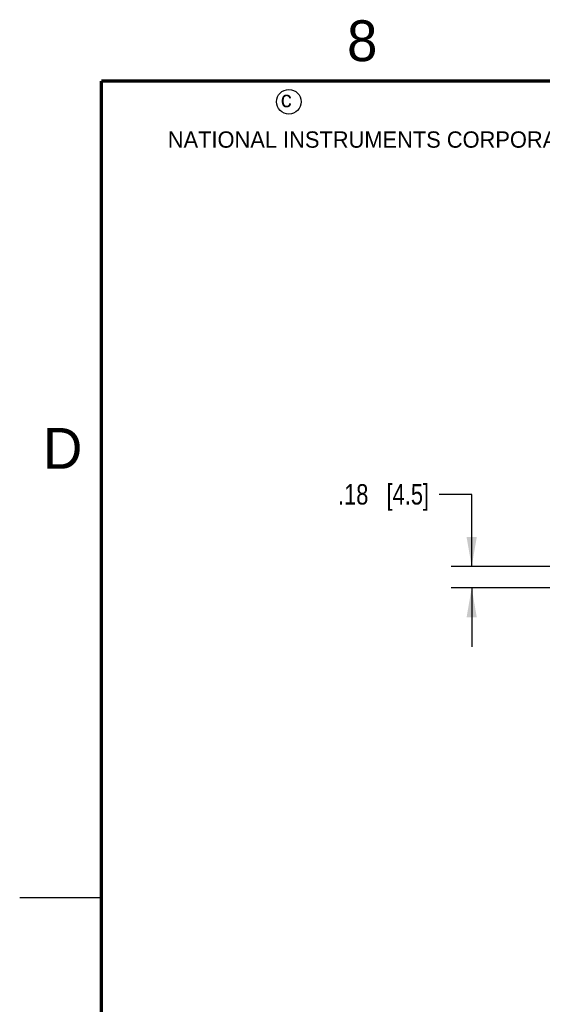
# Model space of a CAD drawing. Header units: inches. Extents: x 0 to 34, y 0 to 22.
# Tile 39 of 106: x 0 to 3.2, y 15.8 to 21.9. Entities that reach past the tile are written whole.
import ezdxf

# ---------------------------------------------------------------- set-up
doc = ezdxf.new("R2010")
doc.units = ezdxf.units.IN
doc.header["$LTSCALE"] = 1.87
doc.header["$MEASUREMENT"] = 0
doc.layers.get('0').update_dxf_attribs({"linetype": 'CONTINUOUS'})
doc.layers.add('DIMENSIONS', color=7, linetype='CONTINUOUS')
doc.styles.get("Standard").update_dxf_attribs({"font": 'txt', "width": 0.8})
doc.styles.add('TEXTSTYLE_2', font='txt')
doc.dimstyles.new('DIMSTYLE_2', dxfattribs={"dimtxt": 0.125, "dimasz": 0.18, "dimexe": 0.125, "dimexo": 0.0625, "dimgap": 0.0625, "dimtad": 0, "dimtih": 1, "dimtoh": 1, "dimlfac": 1.333333, "dimzin": 4, "dimdsep": 46, "dimtxsty": 'STANDARD', "dimblk": '_FILLED', "dimblk1": '_FILLED', "dimblk2": '_FILLED', "dimcen": 0.09, "dimadec": 0, "dimazin": 0, "dimtfac": 1, "dimtofl": 0, "dimtmove": 0, "dimatfit": 3, "dimldrblk": '_FILLED', "dimfxl": 1, "dimtolj": 1, "dimtzin": 4, "dimarcsym": 0})

# ---------------------------------------------------------------- blocks, each defined once
blk = doc.blocks.new('_FILLED')
at = {"color": 0, "linetype": 'BYBLOCK'}
blk.add_solid([(0, 0), (-1, 0.174), (-1, -0.174)], dxfattribs=at)
blk = doc.blocks.new('*D36')
at = {"layer": 'DIMENSIONS', "color": 2, "linetype": 'CONTINUOUS'}
for p, q in [((2.7681, 18.9685), (2.5695, 18.9685)), ((2.7681, 18.5269), (2.7681, 18.9685)), ((4.8035, 18.5269), (2.6431, 18.5269)), ((3.2759, 18.3952), (2.6431, 18.3952)), ((2.7681, 18.3952), (2.7681, 18.0352))]:
    blk.add_line(p, q, dxfattribs=at)
at = {"layer": 'DIMENSIONS', "color": 2, "linetype": 'CONTINUOUS', "xscale": 0.18, "yscale": 0.18, "zscale": 0.18}
for p, rotation in [((2.7681, 18.5269), 270), ((2.7681, 18.3952), 90)]:
    blk.add_blockref('_FILLED', p, dxfattribs=dict(at, rotation=rotation))
at = {"layer": 'DIMENSIONS', "color": 2, "linetype": 'CONTINUOUS', "insert": (2.507, 19.031), "char_height": 0.125, "width": 0.925, "attachment_point": 3, "line_spacing_factor": 0.9}
blk.add_mtext('.18{\\Ftxt.shx;\\W1.000000;\\H0.125000; }[4.5]', dxfattribs=at)

msp = doc.modelspace()

# ---------------------------------------------------------------- linework, layer by layer
at = {"color": 2, "linetype": 'CONTINUOUS'}
msp.add_line((0, 16.5), (0.5, 16.5), dxfattribs=at)
at = {"color": 7, "linetype": 'CONTINUOUS', "const_width": 0.02}
for points in [[(0.5, 21.5), (0.5, 0.5)], [(33.5, 21.5), (0.5, 21.5)]]:
    msp.add_lwpolyline(points, dxfattribs=at)
at = {"color": 2, "linetype": 'CONTINUOUS'}
msp.add_circle((1.6484, 21.3727), 0.0754, dxfattribs=at)

# ---------------------------------------------------------------- texts
at = {"color": 2, "linetype": 'CONTINUOUS', "attachment_point": 1, "line_spacing_factor": 0.9, "style": 'TEXTSTYLE_2'}
for s, insert, char_height, width in [('8', (2.0046, 21.8713), 0.25, 0.25), ('c', (1.599, 21.4388), 0.1, 0.1), ('NATIONAL INSTRUMENTS CORPORATION AND ITS LICENSORS.  ALL RIGHTS RESERVED.', (0.9071, 21.1911), 0.1, 7.3), ('D', (0.1424, 19.375), 0.25, 0.25)]:
    msp.add_mtext(s, dxfattribs=dict(at, insert=insert, char_height=char_height, width=width))

# ---------------------------------------------------------------- dimensions: what is measured, and where the dimension line sits
at = {"layer": 'DIMENSIONS', "color": 2, "linetype": 'CONTINUOUS'}
dim = msp.add_linear_dim(base=(2.7681, 18.5269), p1=(3.3384, 18.3952), p2=(4.866, 18.5269), angle=90, dimstyle='DIMSTYLE_2', dxfattribs=at)
dim.commit()
dim.dimension.update_dxf_attribs({"geometry": '*D36', "text_midpoint": (2.0445, 18.9685), "dimtype": 160})

doc.saveas('drawing.dxf')
